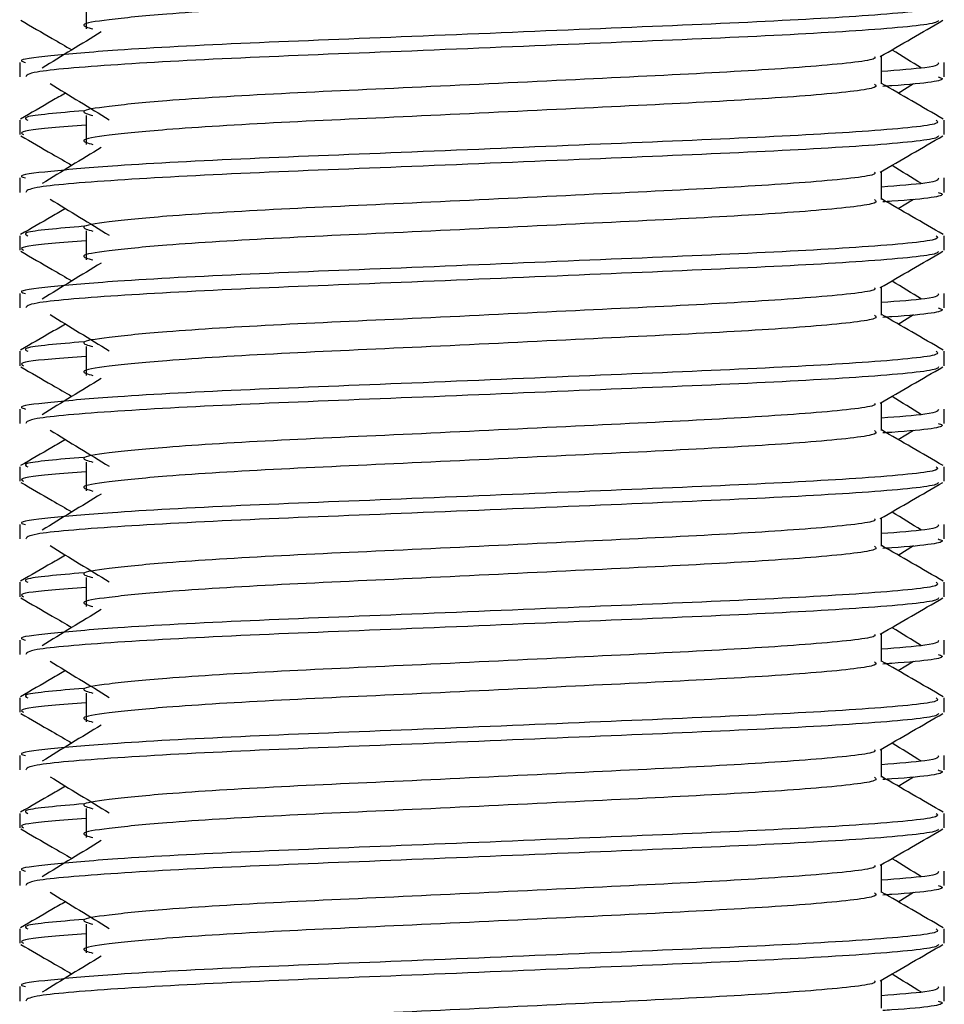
# Model space of a CAD drawing. Header units: millimetres. Extents: x 0 to 420, y 0 to 297.
# Tile 64 of 90: x 292.421 to 293.269, y 196.315 to 197.218. Entities that reach past the tile are written whole.
import ezdxf

# ---------------------------------------------------------------- set-up
doc = ezdxf.new("R2010")
doc.units = ezdxf.units.MM

msp = doc.modelspace()

# ---------------------------------------------------------------- linework, layer by layer
at = {"color": 7, "linetype": 'Continuous', "lineweight": 25}
for p, q in [((292.48157, 197.23638), (292.48157, 197.20987)), ((293.21136, 197.15922), (293.21136, 197.18507)), ((292.42052, 197.179), (292.42052, 197.16578)), ((293.26875, 197.16578), (293.26875, 197.179)), ((293.22665, 197.15092), (293.24084, 197.15961)), ((292.48157, 197.13035), (292.48157, 197.10384)), ((292.42052, 197.12597), (292.42052, 197.11275)), ((293.26875, 197.11275), (293.26875, 197.12597)), ((293.21136, 197.05319), (293.21136, 197.07904)), ((292.42052, 197.07297), (292.42052, 197.05975)), ((293.26875, 197.05975), (293.26875, 197.07297)), ((293.22665, 197.04489), (293.24084, 197.05358)), ((292.48157, 197.02432), (292.48157, 196.99782)), ((292.42052, 197.01994), (292.42052, 197.00672)), ((293.26875, 197.00672), (293.26875, 197.01994)), ((293.21136, 196.94716), (293.21136, 196.97301)), ((292.42052, 196.96694), (292.42052, 196.95372)), ((293.26875, 196.95372), (293.26875, 196.96694)), ((293.22665, 196.93886), (293.24084, 196.94756)), ((292.42052, 196.91391), (292.42052, 196.90069)), ((292.48157, 196.9183), (292.48157, 196.89179)), ((293.26875, 196.90069), (293.26875, 196.91391)), ((292.42052, 196.86091), (292.42052, 196.8477)), ((293.21136, 196.84114), (293.21136, 196.86699)), ((293.26875, 196.8477), (293.26875, 196.86091)), ((293.22665, 196.83284), (293.24084, 196.84153)), ((292.42052, 196.80788), (292.42052, 196.79466)), ((292.48157, 196.81227), (292.48157, 196.78576)), ((293.26875, 196.79466), (293.26875, 196.80788)), ((293.21136, 196.73511), (293.21136, 196.76096)), ((292.42052, 196.75488), (292.42052, 196.74167)), ((293.26875, 196.74167), (293.26875, 196.75488)), ((293.22665, 196.72681), (293.24084, 196.7355)), ((292.48157, 196.70624), (292.48157, 196.67973)), ((292.42052, 196.70186), (292.42052, 196.68864)), ((293.26875, 196.68864), (293.26875, 196.70186)), ((293.21136, 196.62908), (293.21136, 196.65493)), ((292.42052, 196.64886), (292.42052, 196.63564)), ((293.26875, 196.63564), (293.26875, 196.64886)), ((293.22665, 196.62078), (293.24084, 196.62947)), ((292.48157, 196.60021), (292.48157, 196.57371)), ((292.42052, 196.59583), (292.42052, 196.58261)), ((293.26875, 196.58261), (293.26875, 196.59583)), ((293.21136, 196.52305), (293.21136, 196.5489)), ((292.42052, 196.54283), (292.42052, 196.52961)), ((293.26875, 196.52961), (293.26875, 196.54283)), ((293.22665, 196.51475), (293.24084, 196.52344)), ((292.42052, 196.4898), (292.42052, 196.47658)), ((292.48157, 196.49419), (292.48157, 196.46768)), ((293.26875, 196.47658), (293.26875, 196.4898)), ((292.42052, 196.4368), (292.42052, 196.42359)), ((293.21136, 196.41703), (293.21136, 196.44288)), ((293.26875, 196.42359), (293.26875, 196.4368)), ((293.22665, 196.40873), (293.24084, 196.41742)), ((292.42052, 196.38377), (292.42052, 196.37055)), ((292.48157, 196.38816), (292.48157, 196.36165)), ((293.26875, 196.37055), (293.26875, 196.38377)), ((293.21136, 196.311), (293.21136, 196.33685)), ((292.42052, 196.33077), (292.42052, 196.31756)), ((293.26875, 196.31756), (293.26875, 196.33077))]:
    msp.add_line(p, q, dxfattribs=at)
for points, knots in [([(293.20501, 197.26517), (293.20618, 197.26414), (293.20966, 197.26106), (293.15804, 197.25514), (293.06125, 197.24895), (292.93115, 197.24278), (292.78955, 197.23578), (292.65554, 197.22991), (292.55647, 197.2239), (292.49939, 197.21814), (292.47274, 197.21391), (292.48312, 197.21105), (292.48775, 197.20978)], [0, 0, 0, 0, 0.059132, 0.177163, 0.292064, 0.406849, 0.524898, 0.638409, 0.754774, 0.844226, 0.930647, 1, 1, 1, 1]), ([(293.2614, 197.23199), (293.26272, 197.23098), (293.2667, 197.22791), (293.20707, 197.222), (293.09515, 197.21581), (292.9447, 197.20965), (292.7809, 197.20265), (292.62607, 197.19678), (292.51096, 197.19076), (292.44651, 197.185), (292.41704, 197.18153), (292.42416, 197.17948), (292.42583, 197.179)], [0, 0, 0, 0, 0.061077, 0.184512, 0.304677, 0.424721, 0.548174, 0.666888, 0.788581, 0.882129, 0.97251, 1, 1, 1, 1]), ([(292.42153, 197.21771), (292.43112, 197.21216), (292.44676, 197.20311), (292.4624, 197.19405), (292.46845, 197.19055)], [0, 0, 0, 0, 0.61317, 1, 1, 1, 1]), ([(293.26368, 197.21764), (293.26335, 197.21698), (293.262, 197.21424), (293.2072, 197.20874), (293.09512, 197.20256), (292.94467, 197.19639), (292.78105, 197.18939), (292.62549, 197.18353), (292.50307, 197.17697), (292.4293, 197.17071), (292.42699, 197.16723), (292.42602, 197.16578)], [0, 0, 0, 0, 0.039912, 0.166158, 0.289058, 0.411836, 0.5381, 0.659517, 0.783982, 0.909693, 1, 1, 1, 1]), ([(293.21021, 197.18441), (293.21979, 197.18996), (293.23897, 197.20106), (293.25815, 197.21216), (293.26774, 197.21771)], [0, 0, 0, 0, 0.499936, 1, 1, 1, 1]), ([(292.49527, 197.20698), (292.48623, 197.20145), (292.46816, 197.19038), (292.45013, 197.17931), (292.44111, 197.17378)], [0, 0, 0, 0, 0.49999, 1, 1, 1, 1]), ([(293.24816, 197.17378), (293.23915, 197.17931), (293.23004, 197.1849), (293.22091, 197.19049), (293.22082, 197.19055)], [0, 0, 0, 0, 0.989832, 1, 1, 1, 1]), ([(293.20485, 197.18432), (293.20529, 197.18372), (293.20723, 197.18106), (293.15731, 197.1756), (293.06144, 197.16943), (292.9311, 197.16326), (292.78957, 197.15626), (292.65553, 197.15039), (292.55648, 197.14437), (292.49939, 197.13862), (292.47274, 197.13439), (292.48313, 197.13153), (292.48776, 197.13025)], [0, 0, 0, 0, 0.035107, 0.156135, 0.273953, 0.391653, 0.512699, 0.629093, 0.748412, 0.840135, 0.92875, 1, 1, 1, 1]), ([(293.26344, 197.179), (293.26368, 197.17741), (293.26408, 197.17473), (293.22667, 197.17182), (293.21136, 197.17063)], [0, 0, 0, 0, 0.590683, 1, 1, 1, 1]), ([(292.44843, 197.15961), (292.45747, 197.15408), (292.47555, 197.14301), (292.49358, 197.13194), (292.5026, 197.1264)], [0, 0, 0, 0, 0.500011, 1, 1, 1, 1]), ([(293.20501, 197.15914), (293.20618, 197.15811), (293.20966, 197.15503), (293.15804, 197.14911), (293.06125, 197.14292), (292.93115, 197.13675), (292.78955, 197.12975), (292.65554, 197.12389), (292.55647, 197.11787), (292.49939, 197.11211), (292.47274, 197.10788), (292.48312, 197.10502), (292.48775, 197.10375)], [0, 0, 0, 0, 0.059132, 0.177163, 0.292064, 0.406849, 0.524898, 0.638409, 0.754774, 0.844226, 0.930647, 1, 1, 1, 1]), ([(293.26794, 197.12702), (293.25835, 197.13257), (293.23949, 197.14349), (293.22063, 197.1544), (293.21136, 197.15977)], [0, 0, 0, 0, 0.508368, 1, 1, 1, 1]), ([(293.26325, 197.16578), (293.2648, 197.16528), (293.27272, 197.16275), (293.2523, 197.15958), (293.21528, 197.15721), (293.21249, 197.15703)], [0, 0, 0, 0, 0.18373, 0.938556, 1, 1, 1, 1]), ([(292.46262, 197.15092), (292.45844, 197.1485), (292.44468, 197.14054), (292.43091, 197.13257), (292.42133, 197.12702)], [0, 0, 0, 0, 0.303338, 1, 1, 1, 1]), ([(292.47921, 197.13465), (292.45626, 197.1327), (292.42099, 197.1297), (292.42609, 197.12693), (292.42786, 197.12597)], [0, 0, 0, 0, 0.651043, 1, 1, 1, 1]), ([(293.2614, 197.12597), (293.26272, 197.12495), (293.2667, 197.12188), (293.20707, 197.11597), (293.09515, 197.10979), (292.9447, 197.10362), (292.7809, 197.09662), (292.62607, 197.09075), (292.51096, 197.08474), (292.44651, 197.07897), (292.41704, 197.07551), (292.42416, 197.07345), (292.42583, 197.07297)], [0, 0, 0, 0, 0.061077, 0.184512, 0.304677, 0.424721, 0.548174, 0.666888, 0.788581, 0.882129, 0.97251, 1, 1, 1, 1]), ([(292.48157, 197.12131), (292.47029, 197.12049), (292.43564, 197.11795), (292.41911, 197.11526), (292.42312, 197.11322), (292.42404, 197.11275)], [0, 0, 0, 0, 0.270543, 0.831179, 1, 1, 1, 1]), ([(292.42153, 197.11168), (292.43112, 197.10613), (292.44676, 197.09708), (292.4624, 197.08802), (292.46845, 197.08452)], [0, 0, 0, 0, 0.61317, 1, 1, 1, 1]), ([(293.26368, 197.11161), (293.26335, 197.11095), (293.262, 197.10821), (293.2072, 197.10272), (293.09512, 197.09653), (292.94467, 197.09036), (292.78105, 197.08336), (292.62549, 197.0775), (292.50307, 197.07094), (292.4293, 197.06468), (292.42699, 197.06121), (292.42602, 197.05975)], [0, 0, 0, 0, 0.039912, 0.166158, 0.289058, 0.411836, 0.5381, 0.659517, 0.783982, 0.909693, 1, 1, 1, 1]), ([(293.21021, 197.07838), (293.21979, 197.08393), (293.23897, 197.09503), (293.25815, 197.10613), (293.26774, 197.11168)], [0, 0, 0, 0, 0.4999356, 1, 1, 1, 1]), ([(292.49527, 197.10095), (292.48623, 197.09542), (292.46816, 197.08435), (292.45013, 197.07328), (292.44111, 197.06775)], [0, 0, 0, 0, 0.49999, 1, 1, 1, 1]), ([(293.20485, 197.0783), (293.20529, 197.0777), (293.20723, 197.07503), (293.15731, 197.06958), (293.06144, 197.0634), (292.9311, 197.05723), (292.78957, 197.05023), (292.65553, 197.04437), (292.55648, 197.03835), (292.49939, 197.03259), (292.47274, 197.02836), (292.48313, 197.0255), (292.48776, 197.02423)], [0, 0, 0, 0, 0.035107, 0.156135, 0.273953, 0.391653, 0.512699, 0.629093, 0.748412, 0.840135, 0.92875, 1, 1, 1, 1]), ([(293.24816, 197.06775), (293.23915, 197.07328), (293.23004, 197.07887), (293.22091, 197.08447), (293.22082, 197.08452)], [0, 0, 0, 0, 0.989832, 1, 1, 1, 1]), ([(293.26344, 197.07297), (293.26368, 197.07139), (293.26408, 197.06871), (293.22667, 197.06579), (293.21136, 197.0646)], [0, 0, 0, 0, 0.590683, 1, 1, 1, 1]), ([(293.26325, 197.05975), (293.2648, 197.05926), (293.27272, 197.05672), (293.2523, 197.05355), (293.21528, 197.05118), (293.21249, 197.051)], [0, 0, 0, 0, 0.18373, 0.938556, 1, 1, 1, 1]), ([(292.44843, 197.05358), (292.45747, 197.04805), (292.47555, 197.03698), (292.49358, 197.02591), (292.5026, 197.02038)], [0, 0, 0, 0, 0.500011, 1, 1, 1, 1]), ([(293.20501, 197.05311), (293.20618, 197.05208), (293.20966, 197.049), (293.15804, 197.04308), (293.06125, 197.03689), (292.93115, 197.03072), (292.78955, 197.02372), (292.65554, 197.01786), (292.55647, 197.01184), (292.49939, 197.00609), (292.47274, 197.00185), (292.48312, 196.999), (292.48775, 196.99773)], [0, 0, 0, 0, 0.059132, 0.177163, 0.292064, 0.406849, 0.524898, 0.638409, 0.754774, 0.844226, 0.930647, 1, 1, 1, 1]), ([(293.26794, 197.021), (293.25835, 197.02654), (293.23949, 197.03746), (293.22063, 197.04838), (293.21136, 197.05374)], [0, 0, 0, 0, 0.508368, 1, 1, 1, 1]), ([(292.46262, 197.04489), (292.45844, 197.04247), (292.44468, 197.03451), (292.43091, 197.02654), (292.42133, 197.021)], [0, 0, 0, 0, 0.303338, 1, 1, 1, 1]), ([(292.47921, 197.02863), (292.45626, 197.02667), (292.42099, 197.02367), (292.42609, 197.0209), (292.42786, 197.01994)], [0, 0, 0, 0, 0.651043, 1, 1, 1, 1]), ([(293.2614, 197.01994), (293.26272, 197.01892), (293.2667, 197.01585), (293.20707, 197.00995), (293.09515, 197.00376), (292.9447, 196.99759), (292.7809, 196.99059), (292.62607, 196.98473), (292.51096, 196.97871), (292.44651, 196.97295), (292.41704, 196.96948), (292.42416, 196.96742), (292.42583, 196.96694)], [0, 0, 0, 0, 0.061077, 0.184512, 0.304677, 0.424721, 0.548174, 0.666888, 0.788581, 0.882129, 0.97251, 1, 1, 1, 1]), ([(292.48157, 197.01529), (292.47029, 197.01446), (292.43564, 197.01193), (292.41911, 197.00924), (292.42312, 197.00719), (292.42404, 197.00672)], [0, 0, 0, 0, 0.270543, 0.831179, 1, 1, 1, 1]), ([(292.42153, 197.00565), (292.43112, 197.0001), (292.44676, 196.99105), (292.4624, 196.982), (292.46845, 196.97849)], [0, 0, 0, 0, 0.61317, 1, 1, 1, 1]), ([(293.26368, 197.00558), (293.26335, 197.00492), (293.262, 197.00218), (293.2072, 196.99669), (293.09512, 196.99051), (292.94467, 196.98434), (292.78105, 196.97734), (292.62549, 196.97148), (292.50307, 196.96491), (292.4293, 196.95866), (292.42699, 196.95518), (292.42602, 196.95372)], [0, 0, 0, 0, 0.039912, 0.166158, 0.289058, 0.411836, 0.5381, 0.659517, 0.783982, 0.909693, 1, 1, 1, 1]), ([(293.21021, 196.97235), (293.21979, 196.9779), (293.23897, 196.989), (293.25815, 197.0001), (293.26774, 197.00565)], [0, 0, 0, 0, 0.499936, 1, 1, 1, 1]), ([(292.49527, 196.99492), (292.48623, 196.98939), (292.46816, 196.97832), (292.45013, 196.96726), (292.44111, 196.96172)], [0, 0, 0, 0, 0.49999, 1, 1, 1, 1]), ([(293.24816, 196.96172), (293.23915, 196.96726), (293.23004, 196.97285), (293.22091, 196.97844), (293.22082, 196.97849)], [0, 0, 0, 0, 0.9898318, 1, 1, 1, 1]), ([(293.20485, 196.97227), (293.20529, 196.97167), (293.20723, 196.96901), (293.15731, 196.96355), (293.06144, 196.95737), (292.9311, 196.9512), (292.78957, 196.9442), (292.65553, 196.93834), (292.55648, 196.93232), (292.49939, 196.92657), (292.47274, 196.92233), (292.48313, 196.91947), (292.48776, 196.9182)], [0, 0, 0, 0, 0.035107, 0.156135, 0.273953, 0.391653, 0.512699, 0.629093, 0.748412, 0.840135, 0.92875, 1, 1, 1, 1]), ([(293.26344, 196.96694), (293.26368, 196.96536), (293.26408, 196.96268), (293.22667, 196.95977), (293.21136, 196.95857)], [0, 0, 0, 0, 0.590683, 1, 1, 1, 1]), ([(293.26325, 196.95372), (293.2648, 196.95323), (293.27272, 196.95069), (293.2523, 196.94753), (293.21528, 196.94516), (293.21249, 196.94498)], [0, 0, 0, 0, 0.18373, 0.938556, 1, 1, 1, 1]), ([(292.44843, 196.94756), (292.45747, 196.94202), (292.47555, 196.93095), (292.49358, 196.91988), (292.5026, 196.91435)], [0, 0, 0, 0, 0.500011, 1, 1, 1, 1]), ([(293.20501, 196.94708), (293.20618, 196.94606), (293.20966, 196.94297), (293.15804, 196.93705), (293.06125, 196.93087), (292.93115, 196.9247), (292.78955, 196.9177), (292.65554, 196.91183), (292.55647, 196.90581), (292.49939, 196.90006), (292.47274, 196.89583), (292.48312, 196.89297), (292.48775, 196.8917)], [0, 0, 0, 0, 0.059132, 0.177163, 0.292064, 0.406849, 0.524898, 0.638409, 0.754774, 0.844226, 0.930647, 1, 1, 1, 1]), ([(293.26794, 196.91497), (293.25835, 196.92052), (293.23949, 196.93143), (293.22063, 196.94235), (293.21136, 196.94772)], [0, 0, 0, 0, 0.508368, 1, 1, 1, 1]), ([(292.46262, 196.93886), (292.45844, 196.93645), (292.44468, 196.92848), (292.43091, 196.92052), (292.42133, 196.91497)], [0, 0, 0, 0, 0.303338, 1, 1, 1, 1]), ([(292.47921, 196.9226), (292.45626, 196.92065), (292.42099, 196.91764), (292.42609, 196.91488), (292.42786, 196.91391)], [0, 0, 0, 0, 0.651043, 1, 1, 1, 1]), ([(293.2614, 196.91391), (293.26272, 196.9129), (293.2667, 196.90983), (293.20707, 196.90392), (293.09515, 196.89773), (292.9447, 196.89156), (292.7809, 196.88456), (292.62607, 196.8787), (292.51096, 196.87268), (292.44651, 196.86692), (292.41704, 196.86345), (292.42416, 196.86139), (292.42583, 196.86091)], [0, 0, 0, 0, 0.061077, 0.184512, 0.304677, 0.424721, 0.548174, 0.666888, 0.788581, 0.882129, 0.97251, 1, 1, 1, 1]), ([(292.48157, 196.90926), (292.47029, 196.90843), (292.43564, 196.9059), (292.41911, 196.90321), (292.42312, 196.90116), (292.42404, 196.90069)], [0, 0, 0, 0, 0.270543, 0.831179, 1, 1, 1, 1]), ([(292.42153, 196.89962), (292.43112, 196.89407), (292.44676, 196.88502), (292.4624, 196.87597), (292.46845, 196.87247)], [0, 0, 0, 0, 0.61317, 1, 1, 1, 1]), ([(293.26368, 196.89955), (293.26335, 196.89889), (293.262, 196.89616), (293.2072, 196.89066), (293.09512, 196.88448), (292.94467, 196.87831), (292.78105, 196.87131), (292.62549, 196.86545), (292.50307, 196.85888), (292.4293, 196.85263), (292.42699, 196.84915), (292.42602, 196.8477)], [0, 0, 0, 0, 0.039912, 0.166158, 0.289058, 0.411836, 0.5381, 0.659517, 0.783982, 0.909693, 1, 1, 1, 1]), ([(293.21021, 196.86632), (293.21979, 196.87187), (293.23897, 196.88298), (293.25815, 196.89407), (293.26774, 196.89962)], [0, 0, 0, 0, 0.499936, 1, 1, 1, 1]), ([(292.49527, 196.8889), (292.48623, 196.88336), (292.46816, 196.8723), (292.45013, 196.86123), (292.44111, 196.85569)], [0, 0, 0, 0, 0.49999, 1, 1, 1, 1]), ([(293.24816, 196.85569), (293.23915, 196.86123), (293.23004, 196.86682), (293.22091, 196.87241), (293.22082, 196.87247)], [0, 0, 0, 0, 0.989832, 1, 1, 1, 1]), ([(293.20485, 196.86624), (293.20529, 196.86564), (293.20723, 196.86298), (293.15731, 196.85752), (293.06144, 196.85135), (292.9311, 196.84517), (292.78957, 196.83818), (292.65553, 196.83231), (292.55648, 196.82629), (292.49939, 196.82054), (292.47274, 196.8163), (292.48313, 196.81344), (292.48776, 196.81217)], [0, 0, 0, 0, 0.035107, 0.156135, 0.273953, 0.391653, 0.512699, 0.629093, 0.748412, 0.840135, 0.92875, 1, 1, 1, 1]), ([(293.26344, 196.86091), (293.26368, 196.85933), (293.26408, 196.85665), (293.22667, 196.85374), (293.21136, 196.85255)], [0, 0, 0, 0, 0.590683, 1, 1, 1, 1]), ([(292.44843, 196.84153), (292.45747, 196.83599), (292.47555, 196.82492), (292.49358, 196.81385), (292.5026, 196.80832)], [0, 0, 0, 0, 0.500011, 1, 1, 1, 1]), ([(293.26794, 196.80894), (293.25835, 196.81449), (293.23949, 196.8254), (293.22063, 196.83632), (293.21136, 196.84169)], [0, 0, 0, 0, 0.508368, 1, 1, 1, 1]), ([(293.26325, 196.8477), (293.2648, 196.8472), (293.27272, 196.84466), (293.2523, 196.8415), (293.21528, 196.83913), (293.21249, 196.83895)], [0, 0, 0, 0, 0.18373, 0.938556, 1, 1, 1, 1]), ([(292.46262, 196.83284), (292.45844, 196.83042), (292.44468, 196.82245), (292.43091, 196.81449), (292.42133, 196.80894)], [0, 0, 0, 0, 0.303338, 1, 1, 1, 1]), ([(293.20501, 196.84106), (293.20618, 196.84003), (293.20966, 196.83695), (293.15804, 196.83102), (293.06125, 196.82484), (292.93115, 196.81867), (292.78955, 196.81167), (292.65554, 196.8058), (292.55647, 196.79978), (292.49939, 196.79403), (292.47274, 196.7898), (292.48312, 196.78694), (292.48775, 196.78567)], [0, 0, 0, 0, 0.059132, 0.177163, 0.292064, 0.406849, 0.524898, 0.638409, 0.754774, 0.844226, 0.930647, 1, 1, 1, 1]), ([(292.47921, 196.81657), (292.45626, 196.81462), (292.42099, 196.81162), (292.42609, 196.80885), (292.42786, 196.80788)], [0, 0, 0, 0, 0.651043, 1, 1, 1, 1]), ([(293.2614, 196.80788), (293.26272, 196.80687), (293.2667, 196.8038), (293.20707, 196.79789), (293.09515, 196.7917), (292.9447, 196.78553), (292.7809, 196.77854), (292.62607, 196.77267), (292.51096, 196.76665), (292.44651, 196.76089), (292.41704, 196.75742), (292.42416, 196.75536), (292.42583, 196.75488)], [0, 0, 0, 0, 0.061077, 0.184512, 0.304677, 0.424721, 0.548174, 0.666888, 0.788581, 0.882129, 0.97251, 1, 1, 1, 1]), ([(292.48157, 196.80323), (292.47029, 196.80241), (292.43564, 196.79987), (292.41911, 196.79718), (292.42312, 196.79514), (292.42404, 196.79466)], [0, 0, 0, 0, 0.270543, 0.831179, 1, 1, 1, 1]), ([(292.42153, 196.7936), (292.43112, 196.78805), (292.44676, 196.779), (292.4624, 196.76994), (292.46845, 196.76644)], [0, 0, 0, 0, 0.61317, 1, 1, 1, 1]), ([(293.26368, 196.79352), (293.26335, 196.79287), (293.262, 196.79013), (293.2072, 196.78463), (293.09512, 196.77845), (292.94467, 196.77228), (292.78105, 196.76528), (292.62549, 196.75942), (292.50307, 196.75286), (292.4293, 196.7466), (292.42699, 196.74312), (292.42602, 196.74167)], [0, 0, 0, 0, 0.039912, 0.166158, 0.289058, 0.411836, 0.5381, 0.659517, 0.783982, 0.909693, 1, 1, 1, 1]), ([(293.21021, 196.7603), (293.21979, 196.76585), (293.23897, 196.77695), (293.25815, 196.78805), (293.26774, 196.7936)], [0, 0, 0, 0, 0.499936, 1, 1, 1, 1]), ([(292.49527, 196.78287), (292.48623, 196.77734), (292.46816, 196.76627), (292.45013, 196.7552), (292.44111, 196.74967)], [0, 0, 0, 0, 0.49999, 1, 1, 1, 1]), ([(293.20485, 196.76021), (293.20529, 196.75961), (293.20723, 196.75695), (293.15731, 196.75149), (293.06144, 196.74532), (292.9311, 196.73915), (292.78957, 196.73215), (292.65553, 196.72628), (292.55648, 196.72026), (292.49939, 196.71451), (292.47274, 196.71027), (292.48313, 196.70742), (292.48776, 196.70614)], [0, 0, 0, 0, 0.035107, 0.156135, 0.273953, 0.391653, 0.512699, 0.629093, 0.748412, 0.840135, 0.92875, 1, 1, 1, 1]), ([(293.24816, 196.74967), (293.23915, 196.7552), (293.23004, 196.76079), (293.22091, 196.76638), (293.22082, 196.76644)], [0, 0, 0, 0, 0.989832, 1, 1, 1, 1]), ([(293.26344, 196.75488), (293.26368, 196.7533), (293.26408, 196.75062), (293.22667, 196.74771), (293.21136, 196.74652)], [0, 0, 0, 0, 0.590683, 1, 1, 1, 1]), ([(292.44843, 196.7355), (292.45747, 196.72997), (292.47555, 196.7189), (292.49358, 196.70783), (292.5026, 196.70229)], [0, 0, 0, 0, 0.500011, 1, 1, 1, 1]), ([(293.20501, 196.73503), (293.20618, 196.734), (293.20966, 196.73092), (293.15804, 196.725), (293.06125, 196.71881), (292.93115, 196.71264), (292.78955, 196.70564), (292.65554, 196.69978), (292.55647, 196.69376), (292.49939, 196.688), (292.47274, 196.68377), (292.48312, 196.68091), (292.48775, 196.67964)], [0, 0, 0, 0, 0.059132, 0.177163, 0.292064, 0.406849, 0.524898, 0.638409, 0.754774, 0.844226, 0.930647, 1, 1, 1, 1]), ([(293.26794, 196.70291), (293.25835, 196.70846), (293.23949, 196.71938), (293.22063, 196.73029), (293.21136, 196.73566)], [0, 0, 0, 0, 0.508368, 1, 1, 1, 1]), ([(293.26325, 196.74167), (293.2648, 196.74117), (293.27272, 196.73864), (293.2523, 196.73547), (293.21528, 196.7331), (293.21249, 196.73292)], [0, 0, 0, 0, 0.18373, 0.938556, 1, 1, 1, 1]), ([(292.46262, 196.72681), (292.45844, 196.72439), (292.44468, 196.71643), (292.43091, 196.70846), (292.42133, 196.70291)], [0, 0, 0, 0, 0.303338, 1, 1, 1, 1]), ([(292.47921, 196.71054), (292.45626, 196.70859), (292.42099, 196.70559), (292.42609, 196.70282), (292.42786, 196.70186)], [0, 0, 0, 0, 0.651043, 1, 1, 1, 1]), ([(293.2614, 196.70186), (293.26272, 196.70084), (293.2667, 196.69777), (293.20707, 196.69186), (293.09515, 196.68568), (292.9447, 196.67951), (292.7809, 196.67251), (292.62607, 196.66664), (292.51096, 196.66063), (292.44651, 196.65486), (292.41704, 196.65139), (292.42416, 196.64934), (292.42583, 196.64886)], [0, 0, 0, 0, 0.061077, 0.184512, 0.304677, 0.424721, 0.548174, 0.666888, 0.788581, 0.882129, 0.97251, 1, 1, 1, 1]), ([(292.48157, 196.6972), (292.47029, 196.69638), (292.43564, 196.69384), (292.41911, 196.69115), (292.42312, 196.68911), (292.42404, 196.68864)], [0, 0, 0, 0, 0.270543, 0.831179, 1, 1, 1, 1]), ([(292.42153, 196.68757), (292.43112, 196.68202), (292.44676, 196.67297), (292.4624, 196.66391), (292.46845, 196.66041)], [0, 0, 0, 0, 0.61317, 1, 1, 1, 1]), ([(293.26368, 196.6875), (293.26335, 196.68684), (293.262, 196.6841), (293.2072, 196.67861), (293.09512, 196.67242), (292.94467, 196.66625), (292.78105, 196.65925), (292.62549, 196.65339), (292.50307, 196.64683), (292.4293, 196.64057), (292.42699, 196.6371), (292.42602, 196.63564)], [0, 0, 0, 0, 0.039912, 0.166158, 0.289058, 0.411836, 0.5381, 0.659517, 0.783982, 0.909693, 1, 1, 1, 1]), ([(293.21021, 196.65427), (293.21979, 196.65982), (293.23897, 196.67092), (293.25815, 196.68202), (293.26774, 196.68757)], [0, 0, 0, 0, 0.499936, 1, 1, 1, 1]), ([(292.49527, 196.67684), (292.48623, 196.67131), (292.46816, 196.66024), (292.45013, 196.64917), (292.44111, 196.64364)], [0, 0, 0, 0, 0.49999, 1, 1, 1, 1]), ([(293.24816, 196.64364), (293.23915, 196.64917), (293.23004, 196.65476), (293.22091, 196.66035), (293.22082, 196.66041)], [0, 0, 0, 0, 0.989832, 1, 1, 1, 1]), ([(293.20485, 196.65418), (293.20529, 196.65359), (293.20723, 196.65092), (293.15731, 196.64547), (293.06144, 196.63929), (292.9311, 196.63312), (292.78957, 196.62612), (292.65553, 196.62026), (292.55648, 196.61424), (292.49939, 196.60848), (292.47274, 196.60425), (292.48313, 196.60139), (292.48776, 196.60011)], [0, 0, 0, 0, 0.035107, 0.156135, 0.273953, 0.391653, 0.512699, 0.629093, 0.748412, 0.840135, 0.92875, 1, 1, 1, 1]), ([(293.26344, 196.64886), (293.26368, 196.64727), (293.26408, 196.6446), (293.22667, 196.64168), (293.21136, 196.64049)], [0, 0, 0, 0, 0.590683, 1, 1, 1, 1]), ([(293.26325, 196.63564), (293.2648, 196.63514), (293.27272, 196.63261), (293.2523, 196.62944), (293.21528, 196.62707), (293.21249, 196.62689)], [0, 0, 0, 0, 0.18373, 0.938556, 1, 1, 1, 1]), ([(292.44843, 196.62947), (292.45747, 196.62394), (292.47555, 196.61287), (292.49358, 196.6018), (292.5026, 196.59626)], [0, 0, 0, 0, 0.500011, 1, 1, 1, 1]), ([(293.20501, 196.629), (293.20618, 196.62797), (293.20966, 196.62489), (293.15804, 196.61897), (293.06125, 196.61278), (292.93115, 196.60661), (292.78955, 196.59961), (292.65554, 196.59375), (292.55647, 196.58773), (292.49939, 196.58197), (292.47274, 196.57774), (292.48312, 196.57489), (292.48775, 196.57361)], [0, 0, 0, 0, 0.059132, 0.177163, 0.292064, 0.406849, 0.524898, 0.638409, 0.754774, 0.844226, 0.930647, 1, 1, 1, 1]), ([(293.26794, 196.59689), (293.25835, 196.60243), (293.23949, 196.61335), (293.22063, 196.62427), (293.21136, 196.62963)], [0, 0, 0, 0, 0.508368, 1, 1, 1, 1]), ([(292.46262, 196.62078), (292.45844, 196.61836), (292.44468, 196.6104), (292.43091, 196.60243), (292.42133, 196.59689)], [0, 0, 0, 0, 0.303338, 1, 1, 1, 1]), ([(292.47921, 196.60452), (292.45626, 196.60256), (292.42099, 196.59956), (292.42609, 196.59679), (292.42786, 196.59583)], [0, 0, 0, 0, 0.651043, 1, 1, 1, 1]), ([(293.2614, 196.59583), (293.26272, 196.59481), (293.2667, 196.59174), (293.20707, 196.58584), (293.09515, 196.57965), (292.9447, 196.57348), (292.7809, 196.56648), (292.62607, 196.56061), (292.51096, 196.5546), (292.44651, 196.54884), (292.41704, 196.54537), (292.42416, 196.54331), (292.42583, 196.54283)], [0, 0, 0, 0, 0.061077, 0.184512, 0.304677, 0.424721, 0.548174, 0.666888, 0.788581, 0.882129, 0.97251, 1, 1, 1, 1]), ([(292.48157, 196.59118), (292.47029, 196.59035), (292.43564, 196.58781), (292.41911, 196.58513), (292.42312, 196.58308), (292.42404, 196.58261)], [0, 0, 0, 0, 0.270543, 0.831179, 1, 1, 1, 1]), ([(292.42153, 196.58154), (292.43112, 196.57599), (292.44676, 196.56694), (292.4624, 196.55789), (292.46845, 196.55438)], [0, 0, 0, 0, 0.61317, 1, 1, 1, 1]), ([(293.26368, 196.58147), (293.26335, 196.58081), (293.262, 196.57807), (293.2072, 196.57258), (293.09512, 196.5664), (292.94467, 196.56023), (292.78105, 196.55323), (292.62549, 196.54736), (292.50307, 196.5408), (292.4293, 196.53455), (292.42699, 196.53107), (292.42602, 196.52961)], [0, 0, 0, 0, 0.0399117, 0.1661575, 0.2890582, 0.4118359, 0.5381002, 0.6595169, 0.7839817, 0.9096926, 1, 1, 1, 1]), ([(293.21021, 196.54824), (293.21979, 196.55379), (293.23897, 196.56489), (293.25815, 196.57599), (293.26774, 196.58154)], [0, 0, 0, 0, 0.499936, 1, 1, 1, 1]), ([(292.49527, 196.57081), (292.48623, 196.56528), (292.46816, 196.55421), (292.45013, 196.54315), (292.44111, 196.53761)], [0, 0, 0, 0, 0.49999, 1, 1, 1, 1]), ([(293.24816, 196.53761), (293.23915, 196.54315), (293.23004, 196.54874), (293.22091, 196.55433), (293.22082, 196.55438)], [0, 0, 0, 0, 0.989832, 1, 1, 1, 1]), ([(293.20485, 196.54816), (293.20529, 196.54756), (293.20723, 196.54489), (293.15731, 196.53944), (293.06144, 196.53326), (292.9311, 196.52709), (292.78957, 196.52009), (292.65553, 196.51423), (292.55648, 196.50821), (292.49939, 196.50245), (292.47274, 196.49822), (292.48313, 196.49536), (292.48776, 196.49409)], [0, 0, 0, 0, 0.035107, 0.156135, 0.273953, 0.391653, 0.512699, 0.629093, 0.748412, 0.840135, 0.92875, 1, 1, 1, 1]), ([(293.26344, 196.54283), (293.26368, 196.54125), (293.26408, 196.53857), (293.22667, 196.53565), (293.21136, 196.53446)], [0, 0, 0, 0, 0.590683, 1, 1, 1, 1]), ([(293.26325, 196.52961), (293.2648, 196.52912), (293.27272, 196.52658), (293.2523, 196.52342), (293.21528, 196.52104), (293.21249, 196.52087)], [0, 0, 0, 0, 0.18373, 0.938556, 1, 1, 1, 1]), ([(292.44843, 196.52344), (292.45747, 196.51791), (292.47555, 196.50684), (292.49358, 196.49577), (292.5026, 196.49024)], [0, 0, 0, 0, 0.500011, 1, 1, 1, 1]), ([(293.20501, 196.52297), (293.20618, 196.52194), (293.20966, 196.51886), (293.15804, 196.51294), (293.06125, 196.50675), (292.93115, 196.50058), (292.78955, 196.49359), (292.65554, 196.48772), (292.55647, 196.4817), (292.49939, 196.47595), (292.47274, 196.47171), (292.48312, 196.46886), (292.48775, 196.46759)], [0, 0, 0, 0, 0.059132, 0.177163, 0.292064, 0.406849, 0.524898, 0.638409, 0.754774, 0.844226, 0.930647, 1, 1, 1, 1]), ([(293.26794, 196.49086), (293.25835, 196.49641), (293.23949, 196.50732), (293.22063, 196.51824), (293.21136, 196.5236)], [0, 0, 0, 0, 0.508368, 1, 1, 1, 1]), ([(292.46262, 196.51475), (292.45844, 196.51234), (292.44468, 196.50437), (292.43091, 196.49641), (292.42133, 196.49086)], [0, 0, 0, 0, 0.303338, 1, 1, 1, 1]), ([(292.47921, 196.49849), (292.45626, 196.49653), (292.42099, 196.49353), (292.42609, 196.49077), (292.42786, 196.4898)], [0, 0, 0, 0, 0.651043, 1, 1, 1, 1]), ([(293.2614, 196.4898), (293.26272, 196.48878), (293.2667, 196.48572), (293.20707, 196.47981), (293.09515, 196.47362), (292.9447, 196.46745), (292.7809, 196.46045), (292.62607, 196.45459), (292.51096, 196.44857), (292.44651, 196.44281), (292.41704, 196.43934), (292.42416, 196.43728), (292.42583, 196.4368)], [0, 0, 0, 0, 0.061077, 0.184512, 0.304677, 0.424721, 0.548174, 0.666888, 0.788581, 0.882129, 0.97251, 1, 1, 1, 1]), ([(292.48157, 196.48515), (292.47029, 196.48432), (292.43564, 196.48179), (292.41911, 196.4791), (292.42312, 196.47705), (292.42404, 196.47658)], [0, 0, 0, 0, 0.270543, 0.831179, 1, 1, 1, 1]), ([(292.42153, 196.47551), (292.43112, 196.46996), (292.44676, 196.46091), (292.4624, 196.45186), (292.46845, 196.44836)], [0, 0, 0, 0, 0.61317, 1, 1, 1, 1]), ([(293.26368, 196.47544), (293.26335, 196.47478), (293.262, 196.47205), (293.2072, 196.46655), (293.09512, 196.46037), (292.94467, 196.4542), (292.78105, 196.4472), (292.62549, 196.44134), (292.50307, 196.43477), (292.4293, 196.42852), (292.42699, 196.42504), (292.42602, 196.42359)], [0, 0, 0, 0, 0.039912, 0.166158, 0.289058, 0.411836, 0.5381, 0.659517, 0.783982, 0.909693, 1, 1, 1, 1]), ([(293.21021, 196.44221), (293.21979, 196.44776), (293.23897, 196.45887), (293.25815, 196.46996), (293.26774, 196.47551)], [0, 0, 0, 0, 0.499936, 1, 1, 1, 1]), ([(292.49527, 196.46479), (292.48623, 196.45925), (292.46816, 196.44818), (292.45013, 196.43712), (292.44111, 196.43158)], [0, 0, 0, 0, 0.49999, 1, 1, 1, 1]), ([(293.24816, 196.43158), (293.23915, 196.43712), (293.23004, 196.44271), (293.22091, 196.4483), (293.22082, 196.44836)], [0, 0, 0, 0, 0.989832, 1, 1, 1, 1]), ([(293.20485, 196.44213), (293.20529, 196.44153), (293.20723, 196.43887), (293.15731, 196.43341), (293.06144, 196.42724), (292.9311, 196.42106), (292.78957, 196.41406), (292.65553, 196.4082), (292.55648, 196.40218), (292.49939, 196.39643), (292.47274, 196.39219), (292.48313, 196.38933), (292.48776, 196.38806)], [0, 0, 0, 0, 0.035107, 0.156135, 0.273953, 0.391653, 0.512699, 0.629093, 0.748412, 0.840135, 0.92875, 1, 1, 1, 1]), ([(293.26344, 196.4368), (293.26368, 196.43522), (293.26408, 196.43254), (293.22667, 196.42963), (293.21136, 196.42843)], [0, 0, 0, 0, 0.590683, 1, 1, 1, 1]), ([(292.44843, 196.41742), (292.45747, 196.41188), (292.47555, 196.40081), (292.49358, 196.38974), (292.5026, 196.38421)], [0, 0, 0, 0, 0.500011, 1, 1, 1, 1]), ([(293.20501, 196.41695), (293.20618, 196.41592), (293.20966, 196.41284), (293.15804, 196.40691), (293.06125, 196.40073), (292.93115, 196.39456), (292.78955, 196.38756), (292.65554, 196.38169), (292.55647, 196.37567), (292.49939, 196.36992), (292.47274, 196.36569), (292.48312, 196.36283), (292.48775, 196.36156)], [0, 0, 0, 0, 0.059132, 0.177163, 0.292064, 0.406849, 0.524898, 0.638409, 0.754774, 0.844226, 0.930647, 1, 1, 1, 1]), ([(293.26794, 196.38483), (293.25835, 196.39038), (293.23949, 196.40129), (293.22063, 196.41221), (293.21136, 196.41758)], [0, 0, 0, 0, 0.5083681, 1, 1, 1, 1]), ([(293.26325, 196.42359), (293.2648, 196.42309), (293.27272, 196.42055), (293.2523, 196.41739), (293.21528, 196.41502), (293.21249, 196.41484)], [0, 0, 0, 0, 0.18373, 0.938556, 1, 1, 1, 1]), ([(292.46262, 196.40873), (292.45844, 196.40631), (292.44468, 196.39834), (292.43091, 196.39038), (292.42133, 196.38483)], [0, 0, 0, 0, 0.303338, 1, 1, 1, 1]), ([(292.47921, 196.39246), (292.45626, 196.39051), (292.42099, 196.38751), (292.42609, 196.38474), (292.42786, 196.38377)], [0, 0, 0, 0, 0.651043, 1, 1, 1, 1]), ([(293.2614, 196.38377), (293.26272, 196.38276), (293.2667, 196.37969), (293.20707, 196.37378), (293.09515, 196.36759), (292.9447, 196.36142), (292.7809, 196.35442), (292.62607, 196.34856), (292.51096, 196.34254), (292.44651, 196.33678), (292.41704, 196.33331), (292.42416, 196.33125), (292.42583, 196.33077)], [0, 0, 0, 0, 0.061077, 0.184512, 0.304677, 0.424721, 0.548174, 0.666888, 0.788581, 0.882129, 0.97251, 1, 1, 1, 1]), ([(292.48157, 196.37912), (292.47029, 196.37829), (292.43564, 196.37576), (292.41911, 196.37307), (292.42312, 196.37103), (292.42404, 196.37055)], [0, 0, 0, 0, 0.270543, 0.831179, 1, 1, 1, 1]), ([(292.42153, 196.36949), (292.43112, 196.36394), (292.44676, 196.35488), (292.4624, 196.34583), (292.46845, 196.34233)], [0, 0, 0, 0, 0.61317, 1, 1, 1, 1]), ([(293.26368, 196.36941), (293.26335, 196.36876), (293.262, 196.36602), (293.2072, 196.36052), (293.09512, 196.35434), (292.94467, 196.34817), (292.78105, 196.34117), (292.62549, 196.33531), (292.50307, 196.32875), (292.4293, 196.32249), (292.42699, 196.31901), (292.42602, 196.31756)], [0, 0, 0, 0, 0.039912, 0.166158, 0.289058, 0.411836, 0.5381, 0.659517, 0.783982, 0.909693, 1, 1, 1, 1]), ([(293.21021, 196.33618), (293.21979, 196.34173), (293.23897, 196.35284), (293.25815, 196.36394), (293.26774, 196.36949)], [0, 0, 0, 0, 0.499936, 1, 1, 1, 1]), ([(292.49527, 196.35876), (292.48623, 196.35322), (292.46816, 196.34216), (292.45013, 196.33109), (292.44111, 196.32556)], [0, 0, 0, 0, 0.49999, 1, 1, 1, 1]), ([(293.20485, 196.3361), (293.20529, 196.3355), (293.20723, 196.33284), (293.15731, 196.32738), (293.06144, 196.32121), (292.9311, 196.31504), (292.78957, 196.30804), (292.65553, 196.30217), (292.55648, 196.29615), (292.49939, 196.2904), (292.47274, 196.28616), (292.48313, 196.2833), (292.48776, 196.28203)], [0, 0, 0, 0, 0.035107, 0.156135, 0.273953, 0.391653, 0.512699, 0.629093, 0.748412, 0.840135, 0.92875, 1, 1, 1, 1]), ([(293.24816, 196.32556), (293.23915, 196.33109), (293.23004, 196.33668), (293.22091, 196.34227), (293.22082, 196.34233)], [0, 0, 0, 0, 0.989832, 1, 1, 1, 1]), ([(293.26344, 196.33077), (293.26368, 196.32919), (293.26408, 196.32651), (293.22667, 196.3236), (293.21136, 196.32241)], [0, 0, 0, 0, 0.590683, 1, 1, 1, 1]), ([(293.26325, 196.31756), (293.2648, 196.31706), (293.27272, 196.31452), (293.2523, 196.31136), (293.21528, 196.30899), (293.21249, 196.30881)], [0, 0, 0, 0, 0.18373, 0.938556, 1, 1, 1, 1])]:
    msp.add_open_spline(points, degree=3, knots=knots, dxfattribs=at)

doc.saveas('drawing.dxf')
